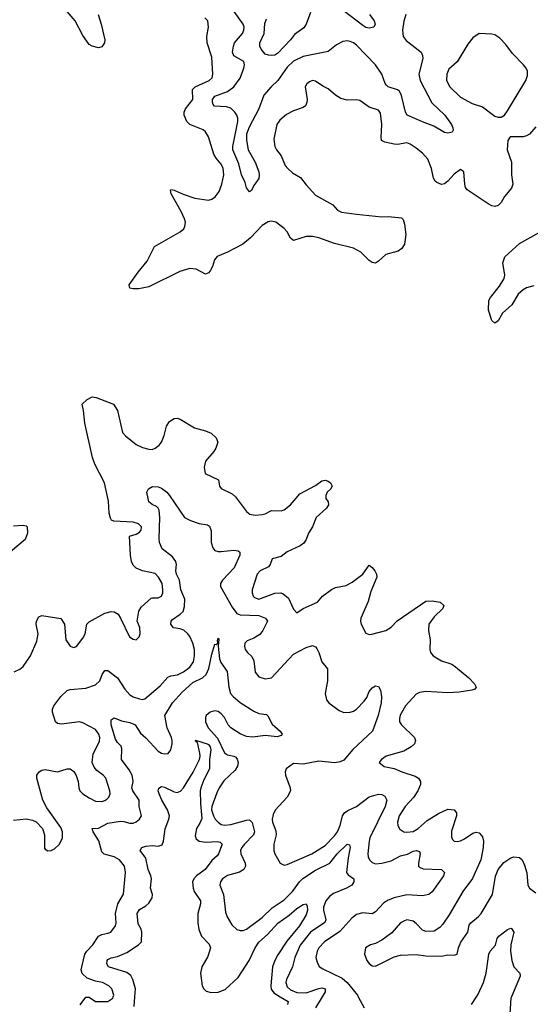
# Model space of a CAD drawing. Header units: inches. Extents: x 1839270 to 1929235, y 762242 to 910350.
# Tile 178 of 256: x 1871429 to 1874674, y 829951 to 836218. Entities that reach past the tile are written whole.
import ezdxf

# ---------------------------------------------------------------- set-up
doc = ezdxf.new("R2010")
doc.units = ezdxf.units.IN
doc.header["$MEASUREMENT"] = 0
doc.layers.add('B8872', color=7, linetype='Continuous')
doc.layers.add('B8873', color=7, linetype='Continuous')

msp = doc.modelspace()

# ---------------------------------------------------------------- linework, layer by layer
at = {"layer": 'B8872', "color": 5}
for points, elevation in [([(1871812.6, 829947.4), (1871850, 829996.9), (1871870, 829996.5), (1871910, 829969.2), (1871989.1, 829969.1), (1872020.5, 829990), (1872023.6, 830000)], 540), ([(1872157.2, 829937.2), (1872161.7, 830000)], 520), ([(1873083.9, 830000), (1873134.7, 829970), (1873130.2, 829950)], 520), ([(1873352.1, 830000), (1873308.2, 829930)], 540), ([(1873581.3, 830000), (1873619.3, 829930)], 560), ([(1874301.7, 829950), (1874333.2, 830000)], 560), ([(1874555.1, 830000), (1874550.9, 829990), (1874544.8, 829890), (1874557.1, 829857.1), (1874580.8, 829830), (1874610, 829809.3), (1874669.1, 829789.1), (1874682.6, 829770)], 560)]:
    msp.add_lwpolyline(points, dxfattribs=dict(at, elevation=elevation))
at = {"layer": 'B8873', "color": 5}
for points, elevation in [([(1871927.9, 836250), (1871947.6, 836190), (1871970.2, 836090), (1871967, 836070), (1871950, 836045.1), (1871930, 836038.7), (1871890, 836048.3), (1871870, 836060.5), (1871830, 836117.4), (1871780.7, 836210), (1871729.8, 836270)], 580), ([(1874710, 835535.4), (1874670, 835489.6), (1874650, 835478), (1874630, 835473), (1874547.5, 835472.5), (1874530.6, 835449.4), (1874526.7, 835390), (1874554, 835310), (1874554.9, 835230), (1874563.8, 835170), (1874555.1, 835144.9), (1874510, 835092.7), (1874490, 835055.1), (1874470, 835034.5), (1874450, 835029.6), (1874430, 835034), (1874406.3, 835046.3), (1874274.1, 835134.1), (1874262.6, 835150), (1874257.7, 835170), (1874251, 835250), (1874230, 835263.7), (1874190, 835235.1), (1874150.3, 835189.7), (1874130, 835173.6), (1874110, 835169.6), (1874080.9, 835180.9), (1874069.8, 835189.8), (1874058.3, 835210), (1874047.1, 835270), (1874022.6, 835330), (1873990, 835368.2), (1873950, 835399.1), (1873910, 835426.2), (1873890, 835433.1), (1873830, 835423.2), (1873810, 835424.9), (1873750, 835438), (1873729.2, 835449.2), (1873726, 835470), (1873731.1, 835551.1), (1873722, 835622), (1873710, 835642.6), (1873650, 835660.3), (1873590, 835703.5), (1873567.7, 835707.7), (1873510, 835705.8), (1873470, 835717.1), (1873436.4, 835736.4), (1873390, 835778.3), (1873355.3, 835795.3), (1873310, 835827.3), (1873290, 835829.7), (1873270, 835822.6), (1873254, 835810), (1873244.4, 835790), (1873256.9, 835710), (1873254.9, 835690), (1873246, 835670), (1873230, 835658), (1873170, 835638.3), (1873125.6, 835614.4), (1873082.5, 835577.5), (1873063.9, 835550), (1873043.6, 835456.4), (1873051.2, 835411.2), (1873061.5, 835390), (1873090, 835350.4), (1873116.5, 835290), (1873132.4, 835270), (1873163.6, 835243.6), (1873214.4, 835214.4), (1873250, 835165.7), (1873310, 835102), (1873418.9, 835038.9), (1873450, 835004.6), (1873473.4, 834993.4), (1873570, 834980.3), (1873730, 834963.8), (1873770, 834966), (1873856.8, 834956.8), (1873866.8, 834946.8), (1873875.5, 834915.5), (1873882.8, 834850), (1873874.8, 834790), (1873858.5, 834761.5), (1873834.6, 834745.4), (1873756.7, 834723.3), (1873710, 834681.2), (1873690, 834669), (1873670, 834673.2), (1873650, 834686), (1873597.7, 834737.7), (1873550, 834763.6), (1873430, 834794.2), (1873330, 834828.7), (1873290, 834837.3), (1873250, 834837.3), (1873170, 834813), (1873150, 834827), (1873128.4, 834868.4), (1873110, 834889.7), (1873056.2, 834930), (1873030, 834935.3), (1873008.9, 834931.1), (1872970, 834908.8), (1872895.2, 834830), (1872846.3, 834790), (1872750, 834737.7), (1872684.9, 834710), (1872666.9, 834690), (1872653.7, 834646.3), (1872639.7, 834620.3), (1872630, 834607.6), (1872610, 834597.6), (1872550, 834630.9), (1872510, 834634.5), (1872445.8, 834614.2), (1872250, 834517), (1872185.6, 834505.6), (1872150, 834504), (1872130, 834509), (1872125.2, 834530), (1872182, 834610), (1872239.4, 834680.6), (1872286.2, 834773.8), (1872450, 834867.6), (1872472.3, 834887.7), (1872479, 834901), (1872482.3, 834930), (1872476.1, 834950), (1872456.3, 834996.3), (1872392.3, 835110), (1872387, 835133), (1872390, 835136), (1872410, 835132.4), (1872467.1, 835107.1), (1872542.2, 835082.2), (1872630, 835070.2), (1872650, 835074.9), (1872672.3, 835090), (1872695.8, 835124.2), (1872714.7, 835170), (1872725.9, 835230), (1872722.5, 835270), (1872710, 835299.2), (1872677.3, 835337.3), (1872662.5, 835362.5), (1872630, 835471.6), (1872610, 835503.5), (1872595.8, 835515.8), (1872509.8, 835550), (1872490.8, 835570.8), (1872474.3, 835610), (1872474.3, 835630), (1872482.5, 835650), (1872529.8, 835710), (1872526.8, 835773.2), (1872543.5, 835790), (1872632.8, 835830), (1872651.6, 835848.4), (1872656.8, 835870), (1872650, 835979), (1872620.6, 836070), (1872619.5, 836110), (1872629.8, 836170), (1872624.2, 836210), (1872606, 836230)], 580), ([(1873884.2, 836250), (1873871.5, 836208.5), (1873862.6, 836150), (1873866, 836110), (1873885.5, 836085.5), (1873981.1, 836010), (1873990.2, 835990), (1873991.2, 835970), (1873966.8, 835870), (1873975.1, 835830), (1874047.7, 835687.7), (1874130.2, 835610), (1874173.1, 835550), (1874183.1, 835530), (1874184.9, 835515.1), (1874178, 835502), (1874150, 835495.1), (1874130, 835499.7), (1874061, 835541), (1873990, 835566.9), (1873890.8, 835610.8), (1873880.9, 835630), (1873855.5, 835735.5), (1873842.5, 835762.5), (1873830, 835771.7), (1873771.2, 835791.2), (1873760.7, 835800.7), (1873751.8, 835811.8), (1873729.9, 835870), (1873690.3, 835930.3), (1873570, 836055.9), (1873550, 836071.4), (1873530, 836079.5), (1873510, 836082.6), (1873482, 836078), (1873441.7, 836058.3), (1873390, 836015.1), (1873230, 835983.5), (1873170, 835953.8), (1873130, 835914.8), (1873069.7, 835830.3), (1873026.5, 835790), (1872981.6, 835738.4), (1872948.7, 835650), (1872886.5, 835533.5), (1872871.4, 835490), (1872870.7, 835450), (1872880.2, 835390), (1872925.2, 835310), (1872948.2, 835250), (1872950.5, 835229.5), (1872950, 835208), (1872918, 835162), (1872902, 835130), (1872890, 835122), (1872870, 835148), (1872861.7, 835181.7), (1872838.8, 835230), (1872821.2, 835301.2), (1872783.9, 835390), (1872783.7, 835410), (1872815.4, 835570), (1872815.8, 835590), (1872809.1, 835610), (1872795.9, 835630), (1872770, 835653.8), (1872742.6, 835662.6), (1872667.8, 835667.8), (1872658, 835678), (1872653.7, 835693.7), (1872654.8, 835710), (1872669.1, 835730.9), (1872750, 835761.1), (1872790.2, 835789.8), (1872830, 835846.4), (1872854.6, 835910), (1872858.5, 835930), (1872852.6, 835952.6), (1872790, 835987.3), (1872782.4, 836010), (1872787.3, 836050), (1872795, 836070), (1872845.8, 836130), (1872854.6, 836150), (1872855, 836170), (1872848.8, 836190), (1872791.3, 836270)], 560), ([(1873277.1, 836262.9), (1873250, 836188.4), (1873234.5, 836165.5), (1873175.5, 836124.5), (1873149.2, 836090), (1873070, 836005.2), (1873050, 835992.7), (1873030, 835990.5), (1873010, 835991.3), (1872990, 835998.2), (1872963.4, 836030), (1872955.7, 836050), (1872955, 836070), (1872983.4, 836130), (1872986.5, 836193.5), (1872997.1, 836222.9)], 540), ([(1873652.2, 836250), (1873682.3, 836210), (1873688.7, 836190), (1873679.1, 836170), (1873650, 836163.9), (1873630, 836168.9), (1873610, 836181.2), (1873493.2, 836270)], 540), ([(1874696.5, 834523.5), (1874650, 834510.6), (1874630, 834498), (1874597.5, 834470), (1874556.3, 834403.7), (1874498.5, 834350), (1874470, 834302), (1874450, 834286.6), (1874430, 834302.7), (1874409.8, 834369.8), (1874411, 834430), (1874421.5, 834450), (1874478.7, 834521.3), (1874508.8, 834570), (1874512.3, 834592.3), (1874499.8, 834670), (1874511.9, 834708.1), (1874605.8, 834794.2), (1874730, 834864)], 580), ([(1871392.9, 832067.1), (1871430, 832084), (1871450, 832100.7), (1871497, 832170), (1871538, 832262), (1871546, 832310), (1871534, 832370), (1871535.1, 832390), (1871550, 832417.6), (1871570, 832424.9), (1871690, 832406.8), (1871713, 832370), (1871722, 832270), (1871750, 832230.8), (1871770, 832222), (1871790, 832227.7), (1871830, 832280.7), (1871846, 832310), (1871856.3, 832370), (1871870, 832386.4), (1871970, 832441.6), (1872010, 832452.4), (1872030.3, 832450.3), (1872054.4, 832434.4), (1872070.5, 832410), (1872127.3, 832290), (1872150, 832274.8), (1872170, 832271.3), (1872189.3, 832290.7), (1872195.1, 832310), (1872192, 832350), (1872175.1, 832390), (1872186.4, 832453.6), (1872201.8, 832478.2), (1872264.2, 832535.8), (1872270, 832539.1), (1872310, 832537.4), (1872331.2, 832548.8), (1872338.8, 832570), (1872339.8, 832590), (1872333.6, 832630), (1872311.1, 832670), (1872290, 832692.9), (1872210, 832710.6), (1872170, 832726.3), (1872150, 832746.2), (1872139.8, 832770), (1872133.3, 832810), (1872127.6, 832930), (1872170, 832942.7), (1872190, 832955.8), (1872201.1, 832970), (1872203, 832990), (1872197.4, 832997.4), (1872185.1, 833010), (1872150, 833019.8), (1872026.3, 833026.3), (1872013.5, 833033.5), (1872005.1, 833045.1), (1871997.8, 833077.8), (1871992.8, 833152.8), (1871968.2, 833270), (1871907.6, 833390), (1871891.3, 833431.3), (1871842.7, 833650), (1871835.1, 833730), (1871825.2, 833770), (1871858.5, 833801.5), (1871890, 833816.5), (1871914.1, 833814.1), (1872026, 833770), (1872051, 833730), (1872082.3, 833590), (1872101.1, 833570), (1872170, 833515.2), (1872210, 833495.2), (1872250, 833483.6), (1872270, 833483.1), (1872289.2, 833490), (1872315.6, 833510), (1872329.6, 833530), (1872348.1, 833571.9), (1872361.3, 833630), (1872380.3, 833659.7), (1872410, 833679.5), (1872430, 833680.9), (1872450, 833674.9), (1872539.6, 833619.6), (1872610, 833600.3), (1872645.5, 833585.5), (1872677.3, 833557.3), (1872687.7, 833530), (1872675.8, 833490), (1872663.8, 833470), (1872610, 833409), (1872601.7, 833370), (1872607, 833330), (1872693.4, 833290), (1872699.3, 833250), (1872710, 833234), (1872780.3, 833200.3), (1872800.3, 833180.3), (1872870, 833088.8), (1872891, 833071), (1872924.7, 833064.7), (1872970, 833068.1), (1872990, 833071.9), (1873030, 833094.3), (1873090, 833091.9), (1873110, 833099.2), (1873149.7, 833130), (1873210, 833200.3), (1873310, 833252.4), (1873350, 833282.9), (1873370, 833286.3), (1873390, 833279.8), (1873403.6, 833270), (1873415.8, 833250), (1873403.9, 833230), (1873384.1, 833210), (1873374, 833190), (1873374.3, 833170), (1873388.9, 833150), (1873392.4, 833130), (1873378.2, 833110), (1873313.7, 833050), (1873289.1, 832990.9), (1873264.1, 832950), (1873249.3, 832910), (1873234.1, 832885.9), (1873211.1, 832868.9), (1873129.1, 832830.9), (1873090, 832801), (1873034.2, 832785.8), (1873020.5, 832750), (1873010, 832736.5), (1872958, 832710), (1872937.6, 832690), (1872906.7, 832590), (1872906.5, 832570), (1872912.9, 832550), (1872921.5, 832541.5), (1872950, 832530.2), (1873050, 832567.9), (1873089.5, 832569.5), (1873104.4, 832564.4), (1873136.7, 832536.7), (1873170, 832466.4), (1873190, 832442.6), (1873231, 832470), (1873322, 832510), (1873353.1, 832550), (1873410, 832592), (1873436, 832604), (1873503.3, 832616.7), (1873541.5, 832638.5), (1873610.6, 832689.4), (1873650, 832745.5), (1873670, 832730.5), (1873685.3, 832710), (1873696.5, 832690), (1873698.3, 832670), (1873661.5, 832578.5), (1873644.8, 832515.2), (1873596.5, 832410), (1873594.3, 832390), (1873600.3, 832370), (1873630, 832312.7), (1873650, 832304.7), (1873666.8, 832306.8), (1873756.9, 832330), (1873790, 832352.4), (1873827.7, 832392.3), (1874010, 832518), (1874050, 832520.3), (1874101, 832510), (1874124, 832490), (1874119.1, 832470), (1874063.6, 832416.5), (1874029.3, 832370), (1874027.8, 832330), (1874038.5, 832270), (1874034.8, 832210), (1874040.6, 832190), (1874057.3, 832170), (1874110, 832137.5), (1874175.5, 832115.5), (1874199.7, 832099.7), (1874283.8, 832030), (1874320.7, 831990), (1874330.8, 831970), (1874322, 831958), (1874302, 831950), (1874221.4, 831938.6), (1874150, 831934.8), (1874010, 831942.6), (1873970, 831936.2), (1873950, 831925.3), (1873880.2, 831850), (1873848.1, 831791.9), (1873842.5, 831770), (1873844.1, 831750), (1873855.8, 831730), (1873939.3, 831650), (1873944.4, 831630), (1873937.6, 831610), (1873916.4, 831590), (1873870, 831562), (1873758.8, 831530), (1873727.7, 831510), (1873714.8, 831490), (1873745.2, 831465.2), (1873810, 831452.9), (1873858, 831430), (1873943.4, 831403.4), (1873963.7, 831390), (1873975.6, 831370), (1873977.2, 831350), (1873960.5, 831310), (1873931.8, 831268.2), (1873879.5, 831210), (1873840.5, 831150), (1873830.2, 831110), (1873832.2, 831090), (1873845.3, 831065.3), (1873870, 831048.7), (1873890, 831046.4), (1873930, 831052.2), (1873962.4, 831070), (1874018.4, 831121.6), (1874090, 831165.9), (1874150, 831194.3), (1874190.2, 831190.2), (1874205.7, 831170), (1874205.2, 831150), (1874174, 831054), (1874174.6, 831014.6), (1874180.5, 831000.5), (1874190, 830988.7), (1874210, 830986.9), (1874230, 830991.4), (1874256.2, 831003.8), (1874310, 831040.3), (1874330, 831047), (1874350, 831042.4), (1874370, 831016.3), (1874376.5, 830990), (1874375.9, 830950), (1874359.7, 830870), (1874307, 830753), (1874246, 830670), (1874158.2, 830521.8), (1874119, 830461), (1874100.3, 830439.7), (1874062.8, 830417.2), (1874010, 830414.5), (1873990, 830423.7), (1873950, 830465.1), (1873930, 830479.6), (1873890, 830489.6), (1873870, 830480.7), (1873850, 830469.3), (1873793.4, 830406.6), (1873730, 830358.7), (1873690, 830337.6), (1873658, 830330), (1873627.3, 830310), (1873620.7, 830270), (1873634.8, 830230), (1873650, 830211), (1873670, 830197.3), (1873690, 830194), (1873810, 830254.4), (1873850, 830263.7), (1873950, 830268.2), (1874010, 830260.5), (1874110, 830258.8), (1874150, 830266), (1874190, 830264.7), (1874208.9, 830271.1), (1874217.6, 830310), (1874233.2, 830346.8), (1874278.3, 830410), (1874285.5, 830454.5), (1874295.8, 830470), (1874345.1, 830510), (1874361.8, 830530), (1874434.3, 830650), (1874452.2, 830767.8), (1874469.9, 830810.1), (1874506.8, 830853.2), (1874550, 830883.5), (1874570.2, 830890.2), (1874604.8, 830884.8), (1874623.1, 830870), (1874637.7, 830837.7), (1874651.6, 830788.4), (1874658.3, 830710), (1874670.3, 830690), (1874710, 830661)], 580), ([(1871390, 831123.5), (1871470, 831132.2), (1871510, 831124.4), (1871532.8, 831112.8), (1871573.7, 831070), (1871585.7, 831030), (1871586.2, 830946.2), (1871590, 830938), (1871607.5, 830927.5), (1871630, 830930.8), (1871650, 830940.7), (1871682.7, 830970), (1871701.6, 831010), (1871700.5, 831050), (1871690, 831076.2), (1871601.8, 831201.8), (1871576.4, 831250), (1871538, 831390), (1871538.4, 831410), (1871552.7, 831430), (1871570, 831441.6), (1871590, 831444.9), (1871670, 831431.8), (1871729.8, 831450.2), (1871750, 831449.1), (1871773.9, 831433.9), (1871788.7, 831408.7), (1871801.5, 831370), (1871804.2, 831330), (1871810.3, 831310), (1871830.4, 831290), (1871870, 831264.9), (1871910, 831244.7), (1871950, 831242.7), (1871971, 831249), (1871982.4, 831257.6), (1871995.4, 831270), (1872003.1, 831290), (1872002.3, 831310), (1871977.2, 831390), (1871959.7, 831410), (1871919, 831439), (1871901.5, 831461.5), (1871889.8, 831490), (1871895.3, 831544.7), (1871936, 831624), (1871937.6, 831650), (1871931.5, 831671.5), (1871910, 831699.4), (1871830, 831742.3), (1871810, 831748.2), (1871694.3, 831734.3), (1871670, 831739.3), (1871656, 831750), (1871637.2, 831810), (1871638.1, 831830), (1871646.8, 831850), (1871689.4, 831910.6), (1871730, 831947.6), (1871750, 831955.5), (1871850, 831964.3), (1871910, 831984), (1871937.3, 832010), (1871954, 832050), (1871970, 832074.9), (1871990, 832076.5), (1872051.3, 832030), (1872097.7, 831957.7), (1872130, 831922), (1872150, 831909.3), (1872190, 831896.2), (1872210, 831892.3), (1872224.4, 831895.6), (1872321.9, 831978.1), (1872370, 832033.3), (1872390, 832042.4), (1872431.3, 832048.7), (1872470, 832066.4), (1872510, 832097.8), (1872532.9, 832130), (1872540.2, 832170), (1872539.1, 832210), (1872530, 832249.4), (1872511.3, 832291.3), (1872498.5, 832310), (1872471.7, 832331.7), (1872450, 832341.5), (1872407.6, 832347.6), (1872388.9, 832370), (1872391.3, 832390), (1872400.3, 832399.7), (1872450, 832433.4), (1872468, 832452), (1872477.1, 832482.9), (1872478.5, 832530), (1872452.7, 832590), (1872444.4, 832650), (1872425.2, 832690), (1872422.1, 832710), (1872425.9, 832750), (1872421.8, 832770), (1872399.9, 832799.9), (1872335.1, 832850), (1872318.5, 832890), (1872315.5, 832915.5), (1872320.7, 833050), (1872315.8, 833095.8), (1872309.8, 833109.8), (1872299.5, 833119.5), (1872271.8, 833131.8), (1872249.5, 833150), (1872245.2, 833170), (1872237.2, 833210), (1872247.6, 833232.4), (1872273.4, 833246.6), (1872310, 833245.7), (1872330, 833237), (1872364.9, 833210), (1872382, 833190), (1872476.4, 833050), (1872514, 833030), (1872570, 833011.5), (1872622.4, 833002.4), (1872634.6, 832994.6), (1872645.1, 832965.1), (1872646, 832890), (1872656.7, 832856.7), (1872670, 832840.4), (1872690, 832833.1), (1872710, 832832.4), (1872790, 832841.3), (1872816.7, 832836.7), (1872827.7, 832830), (1872828.8, 832810), (1872792.8, 832730), (1872717.3, 832650), (1872704.9, 832630), (1872704.5, 832610), (1872779, 832479), (1872810, 832439.2), (1872830.1, 832430.1), (1872950, 832426.8), (1872992.2, 832410), (1873004.6, 832390), (1872975.2, 832330), (1872955.3, 832304.7), (1872917.8, 832282.2), (1872875.6, 832264.4), (1872859.5, 832250), (1872856.9, 832230), (1872862.6, 832210), (1872877.1, 832190), (1872905.1, 832165.1), (1872916.4, 832136.4), (1872925.9, 832065.9), (1872950, 832035.5), (1872990, 832022), (1873030, 832028.9), (1873170, 832180.9), (1873250, 832222.4), (1873290, 832234), (1873310, 832226.8), (1873316.7, 832216.7), (1873330, 832191), (1873350.4, 832130), (1873385.5, 832085.5), (1873384.9, 832010), (1873370.5, 831930), (1873379.1, 831890), (1873394.8, 831870), (1873460.4, 831820.4), (1873490, 831807.9), (1873530, 831810.2), (1873550, 831816.9), (1873570, 831830.2), (1873619.5, 831880.5), (1873635.1, 831904.9), (1873650, 831942), (1873670, 831964.9), (1873690, 831977.3), (1873710, 831974.8), (1873723, 831950), (1873728.9, 831908.9), (1873726.5, 831870), (1873706.7, 831790), (1873671.6, 831690), (1873546.9, 831573.1), (1873490, 831505.1), (1873465.9, 831494.1), (1873431.9, 831488.1), (1873330, 831498.9), (1873230, 831479.4), (1873170, 831483.9), (1873122, 831450), (1873116.4, 831430), (1873119.5, 831410), (1873148.5, 831330), (1873150.3, 831310), (1873128.8, 831270), (1873053.3, 831186.7), (1873041, 831159), (1873034.7, 831130), (1873036.3, 831110), (1873056.2, 831056.2), (1873058.9, 831030), (1873045.2, 830970), (1873044.9, 830930), (1873051.7, 830910), (1873085.5, 830850), (1873110, 830838), (1873130, 830842), (1873285.1, 830910), (1873370, 830961.2), (1873430, 831022.7), (1873449.3, 831050), (1873466.6, 831090), (1873480.5, 831150), (1873493.8, 831170), (1873514.6, 831185.4), (1873570.4, 831209.6), (1873650, 831272.9), (1873710, 831288.2), (1873730, 831286.5), (1873750, 831276.4), (1873762.8, 831250), (1873750.9, 831210), (1873655.1, 831010), (1873649.5, 830989.5), (1873642.3, 830910), (1873643.2, 830890), (1873651.5, 830870), (1873670, 830853.6), (1873690, 830845.1), (1873730, 830848.9), (1873790, 830863.7), (1873850, 830896.8), (1873893.3, 830906.7), (1873930, 830926), (1873952, 830930), (1873970, 830924), (1873975.3, 830910), (1873963.2, 830850), (1873964.6, 830830), (1873970, 830824.2), (1873993.1, 830813.1), (1874110.2, 830810.2), (1874128.4, 830790), (1874123.1, 830770), (1874050, 830667.1), (1874030.1, 830649.9), (1873990, 830642.5), (1873890, 830647.9), (1873810, 830628.7), (1873770, 830614.1), (1873742.8, 830597.2), (1873690, 830539.3), (1873670, 830527.2), (1873610, 830533.2), (1873570, 830523.5), (1873540.1, 830499.9), (1873464.5, 830415.5), (1873366.7, 830350), (1873331, 830310), (1873319.8, 830290), (1873312, 830250), (1873319.1, 830219.1), (1873332.6, 830192.6), (1873356.3, 830176.3), (1873477.6, 830117.6), (1873511.2, 830091.2), (1873575.9, 830010), (1873581.3, 830000)], 560), ([(1871390, 832995.8), (1871450, 833000.5), (1871470, 832996.3), (1871476.3, 832990), (1871478, 832950), (1871463.8, 832910), (1871370, 832831.1)], 580), ([(1872023.6, 830000), (1872026.6, 830010), (1872014.8, 830050), (1871996.3, 830070), (1871955.1, 830090), (1871910, 830099.2), (1871857.4, 830117.4), (1871826.6, 830146.6), (1871819.5, 830170), (1871842.8, 830270), (1871855.6, 830290), (1871894.9, 830330), (1871930, 830385.4), (1871950, 830396.8), (1871990, 830403.5), (1872008.6, 830411.4), (1872038, 830450), (1872041.4, 830470), (1872037, 830530), (1872053.7, 830590), (1872087.9, 830652.1), (1872101.8, 830790), (1872094.4, 830830), (1872063.9, 830870), (1872030, 830889), (1871966.8, 830906.8), (1871950, 830922.9), (1871931.9, 830991.9), (1871895.6, 831050), (1871889.3, 831070.7), (1871930, 831073.2), (1871990, 831103.9), (1872070, 831116.2), (1872090, 831115.5), (1872130, 831104.2), (1872150, 831104.7), (1872170, 831112.9), (1872190, 831128.9), (1872203.5, 831150), (1872189, 831210), (1872189, 831250), (1872148.3, 831310), (1872141.7, 831330), (1872149.4, 831370), (1872143.6, 831410), (1872124.6, 831444.6), (1872076.4, 831510), (1872078.8, 831578.8), (1872073.5, 831593.5), (1872050, 831618.2), (1872038.9, 831638.9), (1872011.1, 831730), (1872010, 831761), (1872030, 831774.9), (1872076.4, 831756.4), (1872130, 831746), (1872155.4, 831735.4), (1872163.1, 831730), (1872196.2, 831676.2), (1872230, 831647.7), (1872310, 831561.8), (1872330, 831549.3), (1872350, 831545.4), (1872372.2, 831547.8), (1872389, 831571), (1872398.6, 831610), (1872398.9, 831630), (1872394.1, 831650), (1872365.7, 831710), (1872350.7, 831790), (1872399.9, 831870), (1872461, 831939), (1872530, 832000.1), (1872591, 832029), (1872613.7, 832050), (1872630.4, 832089.6), (1872650, 832180.5), (1872670, 832242.8), (1872678, 832242), (1872689.1, 832250.9), (1872686.3, 832266.3), (1872690, 832282), (1872694.4, 832274.4), (1872690.2, 832229.8), (1872699.6, 832150), (1872707.6, 832127.6), (1872747.7, 832070), (1872758.1, 831970), (1872769.6, 831929.6), (1872785.4, 831910), (1872830, 831871.9), (1872916.3, 831816.3), (1872950, 831802.3), (1872996.9, 831796.9), (1873007.1, 831787.1), (1873034.2, 831734.2), (1873084.9, 831690), (1873096.3, 831670), (1873090, 831662.7), (1873065.8, 831654.2), (1872990, 831663.1), (1872910, 831652.6), (1872870, 831656.8), (1872830, 831673.5), (1872771.1, 831710), (1872755.1, 831730), (1872730, 831777.6), (1872710, 831800.7), (1872690, 831814), (1872670, 831818.4), (1872639.3, 831810), (1872614.3, 831790), (1872610, 831777.2), (1872610.2, 831750), (1872626.3, 831710), (1872685.3, 831645.3), (1872730, 831552.6), (1872750, 831538.3), (1872790, 831531.4), (1872803.3, 831523.3), (1872812.2, 831512.2), (1872817.5, 831490), (1872813.2, 831466.8), (1872798.2, 831441.8), (1872726.2, 831373.8), (1872696.8, 831330), (1872681.8, 831298.3), (1872651.2, 831210), (1872648.6, 831190), (1872659.8, 831150), (1872670.5, 831130.5), (1872690, 831110.2), (1872710, 831096), (1872730, 831091.5), (1872770, 831095.4), (1872870, 831123), (1872890, 831124.7), (1872907.5, 831107.5), (1872922, 831050), (1872914.2, 831030), (1872856.8, 830970), (1872841.2, 830950), (1872833.2, 830930), (1872835, 830910), (1872862.6, 830850), (1872863.9, 830830), (1872853.1, 830810), (1872826.5, 830793.5), (1872750, 830772), (1872718.7, 830750), (1872704.6, 830730), (1872701.1, 830710), (1872724.2, 830650), (1872737.1, 830537.1), (1872747.3, 830507.3), (1872777.8, 830457.8), (1872810, 830428.4), (1872830, 830421.3), (1872850, 830420.3), (1872870, 830428.8), (1872970, 830504.1), (1873033.5, 830566.5), (1873110, 830616.4), (1873162.6, 830670), (1873208.1, 830731.9), (1873228.4, 830751.6), (1873310, 830804.4), (1873399.5, 830850), (1873446.1, 830910), (1873510, 830971.4), (1873526.2, 830966.2), (1873530.2, 830950), (1873516.8, 830883.2), (1873505.9, 830790), (1873516.1, 830776.1), (1873552.3, 830750), (1873553.4, 830730), (1873540.1, 830710), (1873507, 830690), (1873422.9, 830657.1), (1873400.2, 830639.8), (1873374, 830610), (1873360.3, 830570), (1873359.9, 830550), (1873373.8, 830490), (1873368.4, 830471.6), (1873276.8, 830410), (1873211.5, 830328.5), (1873177.2, 830250), (1873163, 830190), (1873124.5, 830110), (1873120.4, 830090), (1873130, 830062.7), (1873150, 830043.3), (1873190, 830026.5), (1873250, 830025.3), (1873330, 830052.7), (1873350, 830055.7), (1873370.2, 830050), (1873371, 830030), (1873352.1, 830000)], 540), ([(1872161.7, 830000), (1872165.3, 830050), (1872148.7, 830110), (1872135.3, 830135.3), (1872110, 830153), (1871994.3, 830190), (1871982.2, 830210), (1871985, 830230), (1871990, 830237.4), (1872010, 830248), (1872050, 830256.5), (1872110, 830281.6), (1872184.7, 830330), (1872203.5, 830350), (1872206.2, 830410), (1872201.7, 830430), (1872182.8, 830462.8), (1872175.4, 830530), (1872190, 830555.9), (1872230, 830577.5), (1872250, 830594.2), (1872270.9, 830629.1), (1872272.1, 830650), (1872259.8, 830690), (1872265.9, 830750), (1872263, 830770), (1872246, 830810), (1872230, 830881.1), (1872194.7, 830930), (1872206, 830950), (1872230, 830958.5), (1872270, 830962.1), (1872310, 830958.5), (1872334.6, 830965.4), (1872344, 830990), (1872352.6, 831067.4), (1872377.3, 831130), (1872380.6, 831150), (1872368.7, 831190), (1872332.2, 831250), (1872315.1, 831290), (1872309.8, 831310.2), (1872312.8, 831327.2), (1872330, 831337.3), (1872350, 831333), (1872410, 831303.8), (1872430, 831300.2), (1872451.7, 831308.3), (1872470, 831328.9), (1872530.7, 831429.2), (1872572.3, 831510), (1872576.8, 831530), (1872574.6, 831550), (1872558.4, 831618.4), (1872550, 831622.7), (1872546.7, 831633.3), (1872620.9, 831610), (1872630, 831604.8), (1872639.6, 831590), (1872644.1, 831570), (1872635.9, 831510), (1872636.1, 831450), (1872599.5, 831380.5), (1872580.8, 831330), (1872577.1, 831310), (1872578.3, 831230), (1872586, 831134), (1872574.9, 831105.1), (1872551.9, 831070), (1872544.2, 831024.2), (1872550, 831004.9), (1872570, 830989.4), (1872610, 830984), (1872686.7, 830986.7), (1872704.1, 830984.1), (1872715.2, 830970), (1872692.6, 830910), (1872683.2, 830896.8), (1872650, 830867.2), (1872608.6, 830810), (1872552.1, 830770), (1872535.3, 830750), (1872528.2, 830730), (1872530.8, 830690), (1872537.6, 830670), (1872577.4, 830610), (1872579, 830590), (1872561.2, 830530), (1872560.7, 830470), (1872567.5, 830427.5), (1872585.1, 830385.1), (1872634.1, 830334), (1872642.5, 830310), (1872625, 830255), (1872587.3, 830190), (1872577.6, 830150), (1872588.1, 830070), (1872598.7, 830050), (1872614.5, 830034.5), (1872646.8, 830026.8), (1872690, 830028.3), (1872735.3, 830044.7), (1872817.8, 830122.2), (1872887.8, 830230), (1872926.1, 830310), (1872950, 830347.4), (1873003.5, 830396.5), (1873070, 830468.1), (1873141.8, 830518.2), (1873190, 830560.7), (1873230, 830586.3), (1873250.3, 830590.3), (1873256.4, 830576.4), (1873257.8, 830550), (1873250, 830520.5), (1873206.4, 830450), (1873127.4, 830352.6), (1873070, 830266.5), (1873050.6, 830230), (1873036.8, 830190), (1873024.6, 830070), (1873027.5, 830047.5), (1873043.7, 830023.7), (1873083.9, 830000)], 520), ([(1874333.2, 830000), (1874343.5, 830016.5), (1874377.8, 830090), (1874394.6, 830150), (1874410, 830270.8), (1874418.7, 830290), (1874452.7, 830327.3), (1874464.4, 830370), (1874474.9, 830385.1), (1874530, 830428.2), (1874550, 830436.3), (1874554.2, 830434.2), (1874570.2, 830410.2), (1874550.2, 830330), (1874549.2, 830290), (1874556.5, 830230), (1874570.2, 830190.2), (1874608, 830150), (1874610.4, 830130), (1874555.1, 830000)], 560)]:
    msp.add_lwpolyline(points, dxfattribs=dict(at, elevation=elevation))
at = {"layer": 'B8873', "color": 5, "elevation": 580}
msp.add_lwpolyline([(1874350, 836129.4), (1874310, 836102.7), (1874278.4, 836061.6), (1874208.9, 835950), (1874157.4, 835902.6), (1874143.2, 835870), (1874142.6, 835830), (1874162, 835790), (1874230, 835724.2), (1874305.2, 835685.2), (1874370, 835663.6), (1874450, 835604), (1874470, 835597.3), (1874490, 835597.3), (1874510, 835610.7), (1874530, 835637.3), (1874645.1, 835830), (1874657.5, 835862.5), (1874656.1, 835890), (1874647.6, 835910), (1874632, 835930), (1874561.6, 836001.6), (1874519.7, 836059.7), (1874480.5, 836100.5), (1874450, 836120.5), (1874430, 836126.3)], close=True, dxfattribs=at)

doc.saveas('drawing.dxf')
